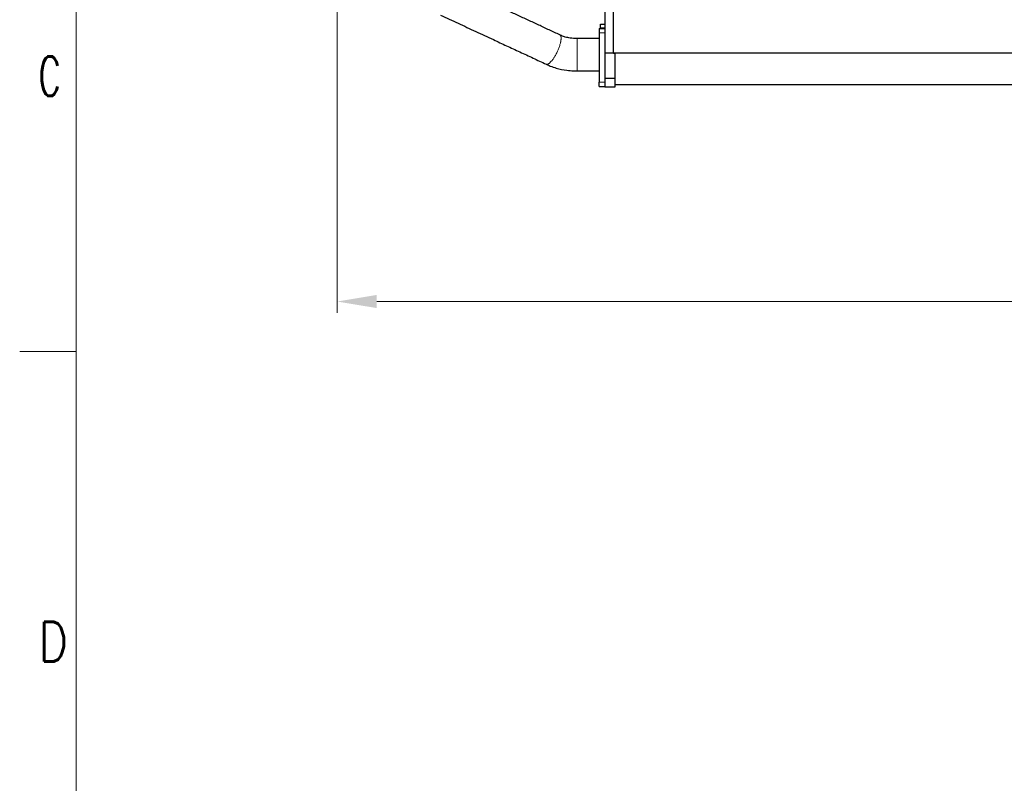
# Model space of a CAD drawing. Header units: inches. Extents: x 0 to 23760, y -13 to 16800.
# Tile 93 of 256: x 0 to 3482, y 8873 to 11573. Entities that reach past the tile are written whole.
import ezdxf

# ---------------------------------------------------------------- set-up
doc = ezdxf.new("R2010")
doc.units = ezdxf.units.IN
for name, color, linetype, true_color in [('1', 7, 'Continuous', 0xffffff), ('210', 7, 'Continuous', 0xffffff), ('254', 7, 'Continuous', 0xffffff)]:
    doc.layers.add(name, color=color, linetype=linetype, true_color=true_color)
doc.styles.add('latin_extended', font='simplex.shx')
doc.dimstyles.get("Standard").update_dxf_attribs({"dimtxt": 0.18, "dimasz": 0.18, "dimexe": 0.18, "dimexo": 0.0625, "dimgap": 0.09, "dimtad": 0, "dimtih": 1, "dimtoh": 1, "dimdec": 4, "dimzin": 0, "dimdsep": 46, "dimtxsty": 'Standard', "dimcen": 0.09, "dimadec": 0, "dimazin": 0, "dimtfac": 1, "dimtdec": 4, "dimtofl": 0, "dimtmove": 0, "dimatfit": 3, "dimfxl": 1, "dimtolj": 1, "dimtzin": 0, "dimarcsym": 0})

# ---------------------------------------------------------------- blocks, each defined once
blk = doc.blocks.new('_U10')
at = {"layer": '254', "color": 3, "linetype": 'Continuous', "lineweight": 13, "transparency": 16777216}
for p, q in [((9362.6, 13712.3), (9362.6, 10536.7)), ((1122.9, 11976.3), (1122.9, 10536.7)), ((1262.9, 10576.7), (9222.6, 10576.7))]:
    blk.add_line(p, q, dxfattribs=at)
at = {"layer": '254', "color": 3, "transparency": 16777216}
for points in [[(1262.9, 10600), (1262.9, 10553.4), (1122.9, 10576.7)], [(9222.6, 10553.4), (9222.6, 10600), (9362.6, 10576.7)]]:
    blk.add_solid(points, dxfattribs=at)
at = {"layer": 'Defpoints', "color": 0, "transparency": 16777216}
for p in [(9362.6, 13752.3), (1122.9, 12016.3), (9362.6, 10576.7)]:
    blk.add_point(p, dxfattribs=at)
at = {"layer": '254', "color": 2, "lineweight": 13, "transparency": 16777216, "insert": (4996.1, 10786.7), "char_height": 140, "attachment_point": 1, "style": 'latin_extended'}
blk.add_mtext('\\A1;8240', dxfattribs=at)

msp = doc.modelspace()

# ---------------------------------------------------------------- linework, layer by layer
at = {"layer": '1', "color": 2, "linetype": 'Continuous', "lineweight": 25}
for p, q in [((2069.514, 11600.682), (2069.514, 11454.798)), ((2099.514, 11454.814), (2099.514, 11600.694)), ((2049.514, 11541.832), (2049.514, 11526.832)), ((2049.514, 11541.832), (2069.514, 11541.832)), ((2049.514, 11526.832), (2049.514, 11351.832)), ((2054.514, 11544.185), (2054.514, 11557.332)), ((2054.514, 11557.332), (2069.514, 11557.332)), ((2054.514, 11541.832), (2054.514, 11544.185)), ((2069.514, 11454.798), (2069.514, 11365.498)), ((2104.514, 11454.798), (2069.514, 11454.798)), ((2099.514, 11454.804), (2099.514, 11454.814)), ((7409.514, 11454.814), (2099.514, 11454.814)), ((2099.514, 11454.804), (2104.514, 11454.804)), ((2104.514, 11454.804), (2104.514, 11454.798)), ((2104.514, 11454.798), (2104.514, 11365.498)), ((2049.514, 11336.832), (2049.514, 11351.832)), ((2069.514, 11365.498), (2069.514, 11334.332)), ((2104.514, 11365.498), (2069.514, 11365.498)), ((2104.514, 11365.498), (2104.514, 11334.332)), ((2049.514, 11336.832), (2069.514, 11336.832)), ((2104.514, 11334.332), (2069.514, 11334.332)), ((7379.514, 11343.332), (2104.514, 11343.332))]:
    msp.add_line(p, q, dxfattribs=at)
at = {"layer": '1', "color": 110, "linetype": 'Continuous', "lineweight": 13}
for p, q in [((2049.514, 11526.832), (2069.514, 11526.832)), ((2054.514, 11544.185), (2069.514, 11544.185)), ((2049.514, 11351.832), (2069.514, 11351.832))]:
    msp.add_line(p, q, dxfattribs=at)
at = {"layer": '1', "color": 2, "linetype": 'Continuous', "lineweight": 25}
for points, knots in [([(1910.174, 11519.564), (1897.709, 11525.355), (1872.776, 11536.936), (1835.374, 11554.31), (1797.97, 11571.684), (1760.566, 11589.059), (1726.725, 11604.779), (1696.445, 11618.844), (1669.728, 11631.254), (1643.011, 11643.665), (1616.294, 11656.075), (1589.576, 11668.486), (1562.856, 11680.897), (1545.042, 11689.172), (1536.133, 11693.311)], [0, 0, 0, 0, 0.09997758, 0.19997746, 0.29997735, 0.39997724, 0.49997713, 0.57140562, 0.64283412, 0.71426261, 0.7856911, 0.8571196, 0.92854809, 1, 1, 1, 1]), ([(1488.072, 11589.607), (1498.465, 11584.779), (1519.248, 11575.125), (1550.421, 11560.645), (1581.591, 11546.166), (1612.761, 11531.687), (1643.931, 11517.209), (1672.503, 11503.936), (1698.478, 11491.871), (1721.856, 11481.011), (1745.233, 11470.152), (1768.611, 11459.293), (1791.988, 11448.434), (1815.366, 11437.575), (1838.738, 11426.718), (1854.318, 11419.481), (1862.106, 11415.864)], [0, 0, 0, 0, 0.08335803, 0.16669274, 0.25002745, 0.33336216, 0.41669687, 0.50003158, 0.56253261, 0.62503364, 0.68753467, 0.7500357, 0.81253674, 0.87503779, 0.93753883, 1, 1, 1, 1]), ([(1971.338, 11506.481), (1963.026, 11506.403), (1948.933, 11507.414), (1930.698, 11511.193), (1920.237, 11514.947), (1914.811, 11517.376), (1912.528, 11518.454), (1910.988, 11519.179), (1910.174, 11519.564)], [0, 0, 0, 0, 0.37906889, 0.65830568, 0.87253487, 0.91486416, 0.95498963, 1, 1, 1, 1]), ([(2049.512, 11506.482), (2040.651, 11506.482), (2023.192, 11506.482), (1997.134, 11506.481), (1979.937, 11506.481), (1971.338, 11506.481)], [0, 0, 0, 0, 0.34006034, 0.66999306, 1, 1, 1, 1]), ([(1862.106, 11415.864), (1862.436, 11415.709), (1863.293, 11415.308), (1865.281, 11414.365), (1869.713, 11412.312), (1880.446, 11407.688), (1902.199, 11400.173), (1925.889, 11395.349), (1946.418, 11393.144), (1958.645, 11392.359), (1967.022, 11392.178), (1971.323, 11392.181)], [0, 0, 0, 0, 0.00969261, 0.02519904, 0.05940603, 0.14199901, 0.34196941, 0.6772679, 0.77915703, 0.88674842, 1, 1, 1, 1]), ([(1971.323, 11392.181), (1975.629, 11392.181), (1984.234, 11392.181), (1997.137, 11392.181), (2010.033, 11392.182), (2027.492, 11392.182), (2040.652, 11392.182), (2049.513, 11392.182)], [0, 0, 0, 0, 0.1652144, 0.33014928, 0.49508209, 0.66001619, 1, 1, 1, 1])]:
    msp.add_open_spline(points, degree=3, knots=knots, dxfattribs=at)
at = {"layer": '1', "color": 110, "linetype": 'Continuous', "lineweight": 13}
for points, weights, knots in [([(1862.126, 11415.855), (1862.366, 11415.748), (1862.611, 11415.658), (1862.863, 11415.586), (1869.045, 11414.252), (1880.987, 11421.779), (1894.762, 11445.648), (1910.688, 11481.748), (1918.171, 11505.41), (1915.493, 11517.186), (1910.155, 11519.573)], [1.0160143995, 1.01629955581, 1.01650295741, 1.01661171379, 1.01661171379, 0.958470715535, 1.01661171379, 1.01661171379, 0.963398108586, 1.00969727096, 1.01601275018], [0, 0, 0, 0, 0, 0.02162568, 0.02162568, 0.02162568, 0.5216413, 0.5216413, 0.5216413, 1, 1, 1, 1, 1]), ([(1971.323, 11392.181), (1971.325, 11392.183), (1971.329, 11402.287), (1971.333, 11429.127), (1971.339, 11469.537), (1971.341, 11496.378), (1971.34, 11506.481), (1971.338, 11506.481)], [1.01661171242, 1.01660081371, 0.958477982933, 1.01661171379, 1.01661171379, 0.958470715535, 1.01661171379, 1.01661171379], [0, 0, 0, 0, 0, 0.49998437, 0.49998437, 0.49998437, 1, 1, 1, 1, 1])]:
    msp.add_rational_spline(points, weights, degree=4, knots=knots, dxfattribs=at)
at = {"layer": '210', "color": 7, "linetype": 'Continuous', "lineweight": 18}
for p, q in [((200, 200), (200, 16600)), ((200, 10400), (0, 10400))]:
    msp.add_line(p, q, dxfattribs=at)

# ---------------------------------------------------------------- texts
at = {"layer": '210', "color": 211, "linetype": 'Continuous', "lineweight": 18, "char_height": 140, "attachment_point": 7, "line_spacing_factor": 0.963855, "style": 'latin_extended'}
for s, insert in [('\\W0.6125;C', (67.11, 11303.644)), ('\\W0.8203;D', (67.11, 9303.644))]:
    msp.add_mtext(s, dxfattribs=dict(at, insert=insert))

# ---------------------------------------------------------------- dimensions: what is measured, and where the dimension line sits
at = {"layer": '254', "color": 2, "linetype": 'Continuous', "lineweight": 13}
dim = msp.add_linear_dim(base=(9362.604, 10576.686), p1=(1122.932, 12016.332), p2=(9362.604, 13752.332), dimstyle='Standard', override={"dimscale": 40, "dimtxt": 3.5, "dimasz": 3.5, "dimexe": 1, "dimexo": 1, "dimgap": 1.75, "dimtad": 1, "dimtih": 1, "dimtoh": 0, "dimdec": 0, "dimlfac": 1, "dimzin": 8, "dimdsep": 46, "dimlunit": 2, "dimtxsty": 'latin_extended', "dimsah": 1, "dimse1": 0, "dimse2": 0, "dimsd1": 0, "dimsd2": 0, "dimclrd": 3, "dimclre": 3, "dimclrt": 2, "dimtol": 0, "dimtm": -0.1, "dimtfac": 0.714286, "dimtdec": 3, "dimtofl": 1, "dimtmove": 0, "dimtzin": 8, "dimlwd": 13, "dimlwe": 13}, dxfattribs=at)
dim.commit()
dim.dimension.update_dxf_attribs({"geometry": '_U10', "text_midpoint": (5242.768, 10576.686), "dimtype": 160})

doc.saveas('drawing.dxf')
